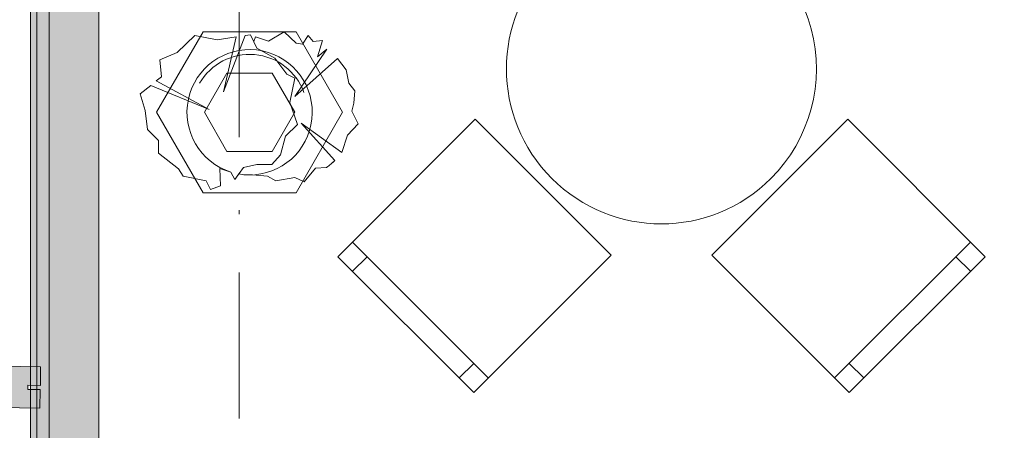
# Model space of a CAD drawing. Header units: millimetres. Extents: x 0 to 1184, y 0 to 836.
# Tile 53 of 241: x 81 to 105, y 546 to 556. Entities that reach past the tile are written whole.
import ezdxf
from ezdxf.xclip import XClip

# ---------------------------------------------------------------- set-up
doc = ezdxf.new("R2010")
doc.units = ezdxf.units.MM
doc.header["$MEASUREMENT"] = 0
doc.header["$XCLIPFRAME"] = 0
doc.linetypes.add('Штриховая', pattern=[5.644444, 2.822222, -2.822222])
doc.linetypes.add('Штрихпунктирная', pattern=[6.702778, 3.527778, -1.763889, 0, -1.411111])
for name, color, linetype in [('Интерьер - Мебель', 7, 'Continuous'), ('Конструктив - Стены наружние фасад', 7, 'Continuous'), ('Местность - Забор', 7, 'Continuous'), ('Элемент Модели - Зона', 7, 'Continuous'), ('Элемент Модели - Оси', 7, 'Continuous')]:
    doc.layers.add(name, color=color, linetype=linetype)

# ---------------------------------------------------------------- blocks, each defined once
blk = doc.blocks.new('Чертеж_4_4', base_point=(-278.479, 89.564))
at = {"layer": 'Конструктив - Стены наружние фасад', "linetype": 'Continuous', "lineweight": 0, "true_color": 0x000000}
for points in [[(80.971, 630.564), (80.971, 512.189), (81.121, 512.189), (81.121, 630.564)], [(81.421, 626.564), (81.121, 626.564), (81.121, 512.189), (81.421, 512.189)], [(81.421, 626.564), (81.421, 512.189), (82.621, 512.189), (82.621, 626.564)]]:
    blk.add_hatch(color=18, dxfattribs=at).paths.add_polyline_path(points)
at = {"layer": 'Местность - Забор', "linetype": 'Continuous', "lineweight": 0, "true_color": 0x000000}
blk.add_hatch(color=18, dxfattribs=at).paths.add_polyline_path([(80.91, 547.086), (81.21, 547.082), (81.217, 547.532), (80.217, 547.548), (80.21, 547.098), (80.51, 547.093), (80.508, 546.993), (80.208, 546.998), (80.201, 546.548), (81.201, 546.532), (81.208, 546.982), (80.908, 546.987)])
at = {"layer": 'Интерьер - Мебель', "color": 7, "linetype": 'Continuous', "lineweight": 15}
for p, q in [((85.149, 555.639), (84.024, 553.691)), ((87.399, 555.639), (85.149, 555.639)), ((88.524, 553.691), (87.399, 555.639)), ((85.179, 553.691), (85.726, 554.639)), ((85.726, 554.639), (86.821, 554.639)), ((86.821, 554.639), (87.369, 553.691)), ((84.024, 553.691), (85.149, 551.742)), ((85.726, 552.742), (85.179, 553.691)), ((87.369, 553.691), (86.821, 552.742)), ((87.399, 551.742), (88.524, 553.691)), ((86.821, 552.742), (85.726, 552.742)), ((85.149, 551.742), (87.399, 551.742)), ((92.05, 547.264), (88.762, 550.552)), ((103.717, 550.552), (100.429, 547.264)), ((89.116, 550.198), (88.762, 549.845)), ((103.364, 550.198), (103.717, 549.845)), ((91.697, 547.617), (91.343, 547.264)), ((100.783, 547.617), (101.136, 547.264))]:
    blk.add_line(p, q, dxfattribs=at)
at = {"layer": 'Интерьер - Мебель', "color": 252, "linetype": 'Continuous', "lineweight": 5}
for p, q in [((86.451, 555.238), (86.296, 555.566)), ((86.888, 555.002), (86.451, 555.238)), ((87.175, 554.61), (86.888, 555.002)), ((87.366, 554.513), (87.175, 554.61)), ((87.245, 553.927), (87.366, 554.513)), ((87.435, 553.392), (87.245, 553.927)), ((87.141, 553.116), (87.435, 553.392)), ((87.024, 552.662), (87.141, 553.116)), ((87.024, 552.662), (86.814, 552.425)), ((85.916, 552.063), (86.123, 552.356)), ((86.123, 552.356), (86.451, 552.425)), ((86.451, 552.425), (86.814, 552.425))]:
    blk.add_line(p, q, dxfattribs=at)
at = {"layer": 'Интерьер - Мебель', "color": 7, "linetype": 'Continuous', "lineweight": 15, "flags": 128}
blk.add_lwpolyline([(93.588, 557.393, 1), (98.891, 552.09, 1)], format="xyb", close=True, dxfattribs=at)
at = {"layer": 'Интерьер - Мебель', "color": 252, "linetype": 'Continuous', "lineweight": 5, "flags": 128}
blk.add_lwpolyline([(86.011, 552.198), (85.916, 552.063), (85.817, 552.245), (85.554, 552.332), (85.571, 551.911), (85.33, 551.822), (85.226, 552.029), (84.669, 552.149), (84.553, 552.322), (84.065, 552.705), (84.07, 553.012), (83.804, 553.278), (83.746, 553.737), (83.622, 554.134), (83.88, 554.341), (85.295, 553.754), (84.015, 554.448), (84.139, 554.548), (84.105, 554.962), (84.519, 555.134), (84.95, 555.548), (85.485, 555.445), (85.946, 555.513), (85.64, 554.185), (86.168, 555.547), (86.296, 555.566), (86.374, 555.402), (86.417, 555.514), (86.727, 555.41), (87.107, 555.635), (87.4, 555.359), (87.555, 555.341), (87.693, 555.548), (87.814, 555.404), (88.039, 555.428), (87.918, 555.031), (88.143, 555.215), (87.366, 554.072), (88.397, 554.99), (88.607, 554.716), (88.677, 554.392), (88.82, 554.208), (88.798, 553.909), (88.746, 553.719), (88.901, 553.409), (88.642, 553.133), (88.505, 552.714), (87.521, 553.426), (88.337, 552.525, -0.037017), (88.137, 552.357), (87.866, 552.339), (87.59, 552.011), (87.366, 552.115), (86.907, 552.036), (86.71, 552.149), (86.346, 552.177, -0.055393), (86.011, 552.198)], format="xyb", close=True, dxfattribs=at)
at = {"layer": 'Интерьер - Мебель', "color": 7, "linetype": 'Continuous', "lineweight": 15, "flags": 128}
for points in [[(95.02, 550.234), (91.732, 553.522), (88.409, 550.198), (91.697, 546.91)], [(100.748, 553.522), (97.459, 550.234), (100.783, 546.91), (104.071, 550.198)]]:
    blk.add_lwpolyline(points, close=True, dxfattribs=at)
at = {"layer": 'Интерьер - Мебель', "color": 252, "linetype": 'Continuous', "lineweight": 5}
for centre, radius, start, end in [((86.274, 553.691), 1.516, 274.7103, 252.4577), ((86.274, 553.691), 1.4, 20, 150.0001), ((87.107, 553.788), 1.763, 305.7355, 314.2152), ((86.274, 553.691), 1.516, 260.0315, 272.7136)]:
    blk.add_arc(centre, radius, start, end, dxfattribs=at)
at = {"layer": 'Конструктив - Стены наружние фасад', "color": 251, "linetype": 'Continuous', "lineweight": 20, "true_color": 0x575757}
for p, q in [((81.121, 512.189), (81.121, 626.564)), ((81.421, 512.189), (81.421, 626.564))]:
    blk.add_line(p, q, dxfattribs=at)
at = {"layer": 'Конструктив - Стены наружние фасад', "color": 251, "linetype": 'Continuous', "lineweight": 20, "true_color": 0x575757, "flags": 128}
for points in [[(80.971, 630.564), (80.971, 512.189)], [(82.621, 513.414), (82.621, 626.564)]]:
    blk.add_lwpolyline(points, dxfattribs=at)
at = {"layer": 'Местность - Забор', "color": 7, "linetype": 'Continuous', "lineweight": 15}
for p, q in [((80.217, 547.548), (81.217, 547.532)), ((81.217, 547.532), (81.21, 547.082)), ((80.91, 547.086), (80.908, 546.987)), ((80.908, 546.987), (81.208, 546.982)), ((80.91, 547.086), (81.21, 547.082)), ((81.208, 546.982), (81.201, 546.532)), ((80.201, 546.548), (81.201, 546.532))]:
    blk.add_line(p, q, dxfattribs=at)
at = {"layer": 'Элемент Модели - Зона', "color": 7, "linetype": 'Штриховая', "lineweight": 15, "flags": 128}
blk.add_lwpolyline([(82.621, 541.138), (82.621, 539.138), (83.021, 539.138), (83.021, 542.564), (89.021, 542.564), (89.021, 539.564), (168.521, 539.564), (168.521, 542.564), (174.521, 542.564), (174.521, 539.564), (258.521, 539.564), (258.521, 542.564), (264.521, 542.564), (264.521, 539.138), (331.772, 539.138), (331.772, 631.689), (331.877, 631.689), (331.877, 686.864), (327.321, 686.864), (327.321, 720.364), (324.521, 720.364), (324.521, 722.764), (348.321, 722.764), (348.321, 734.564), (280.721, 734.564), (280.721, 722.764), (309.521, 722.764), (309.521, 720.364), (301.521, 720.364), (301.521, 615.564), (207.521, 615.564), (207.521, 626.564), (82.621, 626.564), (82.621, 626.064)], close=True, dxfattribs=at)
at = {"layer": 'Элемент Модели - Оси', "color": 7, "linetype": 'Штрихпунктирная', "lineweight": 15}
blk.add_line((86.021, 828.727), (86.021, 151.766), dxfattribs=at)

msp = doc.modelspace()

# ---------------------------------------------------------------- block references
at = {"color": 161, "linetype": 'Continuous', "lineweight": 40, "true_color": 0x83aefe}
ref = msp.add_blockref('Чертеж_4_4', (-278.479, 89.564), dxfattribs=at)
XClip(ref).set_block_clipping_path([(57.3201676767, 151.7660533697), (1181.0522393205, 828.727105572)])

doc.saveas('drawing.dxf')
